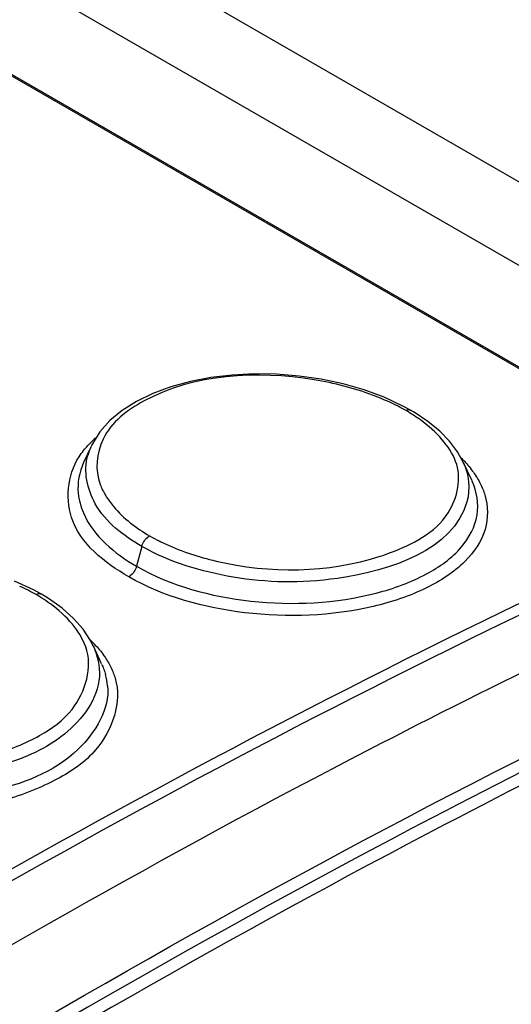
# Model space of a CAD drawing. Header units: inches. Extents: x 0 to 117, y 0 to 83.
# Tile 28 of 57: x 103.255 to 103.518, y 23.231 to 23.758. Entities that reach past the tile are written whole.
import ezdxf

# ---------------------------------------------------------------- set-up
doc = ezdxf.new("R2010")
doc.units = ezdxf.units.IN
doc.header["$LTSCALE"] = 6.4311023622
doc.header["$MEASUREMENT"] = 0
doc.layers.get('0').update_dxf_attribs({"linetype": 'CONTINUOUS'})

msp = doc.modelspace()

# ---------------------------------------------------------------- linework, layer by layer
at = {"color": 7, "linetype": 'CONTINUOUS'}
for p, q in [((101.927534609, 24.5919094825), (105.6728678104, 22.4295892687)), ((101.892779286, 24.5672867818), (103.700618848, 23.5235537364)), ((103.6398374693, 23.5032628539), (101.8678873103, 24.5262756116)), ((101.8695432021, 24.5263104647), (103.6414933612, 23.503297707)), ((103.4500042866, 23.5559874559), (103.4392898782, 23.5599233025)), ((103.4600366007, 23.5513294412), (103.4500042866, 23.5559874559)), ((103.4643697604, 23.5489533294), (103.4600366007, 23.5513294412)), ((103.4659812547, 23.5480042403), (103.4643613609, 23.5489581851)), ((103.4733823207, 23.5430843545), (103.4659812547, 23.5480042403)), ((103.479728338, 23.5378735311), (103.4733823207, 23.5430843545)), ((103.484990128, 23.5324655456), (103.479728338, 23.5378735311)), ((103.2933934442, 23.5297209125), (103.2893810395, 23.521020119)), ((103.4892025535, 23.5268925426), (103.484990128, 23.5324655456)), ((103.492332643, 23.5212616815), (103.4892025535, 23.5268925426)), ((103.4969709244, 23.5112052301), (103.4923311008, 23.5212651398)), ((103.3205019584, 23.4762288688), (103.3176560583, 23.4655570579)), ((103.2625462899, 23.452963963), (103.2524647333, 23.4575806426)), ((103.2668835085, 23.4505924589), (103.2625462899, 23.452963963)), ((103.2705728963, 23.4483557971), (103.2668762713, 23.4505966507)), ((103.2778851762, 23.4431550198), (103.2705728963, 23.4483557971)), ((103.2840432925, 23.437650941), (103.2778851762, 23.4431550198)), ((103.2890896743, 23.4318957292), (103.2840432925, 23.437650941)), ((103.2930792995, 23.4258534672), (103.2890896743, 23.4318957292)), ((103.2946082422, 23.4228510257), (103.2930792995, 23.4258534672)), ((103.2989978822, 23.4133354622), (103.294615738, 23.4228353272))]:
    msp.add_line(p, q, dxfattribs=at)
for points in [[(103.4392898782, 23.5599233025), (103.4280619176, 23.563134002), (103.4164163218, 23.565611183), (103.4045165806, 23.5673357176), (103.3925364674, 23.5682996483), (103.3805922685, 23.5684922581), (103.3688492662, 23.5679112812), (103.3574541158, 23.5665746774), (103.3465012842, 23.564489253), (103.3361127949, 23.5616420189), (103.3264702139, 23.5580678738), (103.3177418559, 23.5538249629), (103.3100245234, 23.5489506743), (103.3034361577, 23.5434902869), (103.2981074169, 23.5375265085), (103.2940909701, 23.531157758), (103.2935211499, 23.5299969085)], [(103.4643613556, 23.548958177), (103.4641828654, 23.549048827), (103.4637746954, 23.5491812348), (103.4633234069, 23.5492316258), (103.4628344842, 23.5491954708), (103.4623240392, 23.5490724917), (103.4618051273, 23.5488676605)], [(103.3205020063, 23.4762288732), (103.320734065, 23.4769667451), (103.3210436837, 23.4777203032), (103.3214259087, 23.4784671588), (103.3218654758, 23.4791759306), (103.3223529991, 23.4798341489), (103.322891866, 23.4804441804), (103.3234734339, 23.4809900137), (103.3240729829, 23.4814460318), (103.3246709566, 23.4818002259)], [(103.3176561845, 23.4655570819), (103.3174208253, 23.4648101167), (103.3171086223, 23.4640529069), (103.3167264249, 23.4633084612), (103.3162937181, 23.4626115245), (103.3158188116, 23.4619687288), (103.3152893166, 23.4613656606), (103.3147091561, 23.460816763), (103.314105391, 23.4603536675), (103.3134981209, 23.4599913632)], [(103.2668762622, 23.450596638), (103.2666286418, 23.4507166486), (103.2661944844, 23.4508380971), (103.2657144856, 23.4508694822), (103.2651949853, 23.4508058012), (103.2646546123, 23.4506475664), (103.2641083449, 23.4504012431)]]:
    msp.add_lwpolyline(points, dxfattribs=at)
for centre, radius, start, end in [((103.3936434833, 23.4241033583), 0.1421969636, 65.3332187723, 69.3812475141), ((103.3984568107, 23.434503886), 0.1307366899, 61.0170799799, 65.3479237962), ((103.4076009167, 23.4576490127), 0.1061081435, 58.1205239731, 59.2802486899), ((103.4114247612, 23.4637470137), 0.0989104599, 55.6708651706, 58.1358726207), ((103.4159117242, 23.4703487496), 0.0909282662, 53.9798702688, 55.6597519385), ((103.3232596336, 23.515980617), 0.0328737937, 155.2814569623, 164.4445802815), ((103.3344028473, 23.4901366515), 0.0585502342, 131.207653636, 134.9858447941), ((103.4443869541, 23.4765498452), 0.0663033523, 42.9491192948, 45.0451785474), ((103.3841385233, 23.5892119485), 0.1227748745, 241.0292786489, 243.7294282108), ((103.3870046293, 23.5949745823), 0.1292108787, 243.7207930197, 245.5388002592), ((103.4128941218, 23.5796659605), 0.1142135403, 287.8848563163, 290.7374559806), ((103.204481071, 23.3425150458), 0.1232673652, 61.0711530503, 65.6684892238), ((103.2127192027, 23.3640186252), 0.1005126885, 57.9629758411, 59.2515274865), ((103.2168618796, 23.3705569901), 0.0927725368, 54.7021073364, 57.9897684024), ((103.2209283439, 23.3763790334), 0.0856711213, 53.6561905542, 54.6718403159), ((103.2473320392, 23.3788608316), 0.0657480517, 42.2620559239, 45.8630136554), ((103.2681069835, 23.3983420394), 0.0342838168, 5.335658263, 15.8123871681)]:
    msp.add_arc(centre, radius, start, end, dxfattribs=at)
for points, knots in [([(103.4437178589, 23.5571918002), (103.433714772, 23.5609596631), (103.3937720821, 23.5710217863), (103.3483392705, 23.5685688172), (103.3214203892, 23.553882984)], [0, 0, 0, 0, 0.2584831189, 1, 1, 1, 1]), ([(103.3214203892, 23.553882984), (103.3127578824, 23.5491570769), (103.2972138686, 23.5374191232), (103.2954106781, 23.5169797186), (103.2982568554, 23.5094028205)], [0, 0, 0, 0, 0.5493818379, 1, 1, 1, 1]), ([(103.3134981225, 23.459991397), (103.300797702, 23.4673255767), (103.27701114, 23.4854152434), (103.2812868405, 23.5166964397), (103.2881847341, 23.5259800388)], [0, 0, 0, 0, 0.5590934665, 1, 1, 1, 1]), ([(103.3205019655, 23.4762288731), (103.3107610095, 23.4818525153), (103.2939050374, 23.494426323), (103.289268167, 23.5164200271), (103.2915899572, 23.5247963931)], [0, 0, 0, 0, 0.5640810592, 1, 1, 1, 1]), ([(103.4533355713, 23.4728520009), (103.4650307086, 23.4772851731), (103.4863703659, 23.4876973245), (103.4915519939, 23.5130387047), (103.4882196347, 23.5216887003)], [0, 0, 0, 0, 0.5743331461, 1, 1, 1, 1]), ([(103.497680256, 23.5159117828), (103.4983761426, 23.5149341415), (103.4996779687, 23.5129639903), (103.5008270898, 23.5109005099), (103.5013488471, 23.5098655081)], [0, 0, 0, 0, 0.5086770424, 1, 1, 1, 1]), ([(103.2982568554, 23.5094028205), (103.2986458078, 23.5083673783), (103.2995417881, 23.5062995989), (103.3006223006, 23.5043227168), (103.3012121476, 23.503342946)], [0, 0, 0, 0, 0.4916574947, 1, 1, 1, 1]), ([(103.3176562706, 23.4655570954), (103.3361408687, 23.4549396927), (103.3796753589, 23.4434659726), (103.433889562, 23.4460393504), (103.4716710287, 23.4595891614), (103.4914537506, 23.4735899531), (103.5018478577, 23.4923479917), (103.4995506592, 23.5055937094), (103.4969973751, 23.5111430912)], [0, 0, 0, 0, 0.2896846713, 0.5936248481, 0.7240128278, 0.8307342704, 0.9169876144, 1, 1, 1, 1]), ([(103.5013488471, 23.5098655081), (103.5018495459, 23.5088722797), (103.5027598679, 23.5068737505), (103.5034959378, 23.5048041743), (103.5038110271, 23.5037700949)], [0, 0, 0, 0, 0.5071300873, 1, 1, 1, 1]), ([(103.2865105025, 23.5046843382), (103.2868485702, 23.5010553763), (103.2915012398, 23.484287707), (103.3060518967, 23.4722902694), (103.3176561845, 23.4655570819)], [0, 0, 0, 0, 0.2136272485, 1, 1, 1, 1]), ([(103.3012121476, 23.503342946), (103.3024485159, 23.5012892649), (103.308771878, 23.492623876), (103.3175530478, 23.4860376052), (103.3246709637, 23.4818002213)], [0, 0, 0, 0, 0.2244320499, 1, 1, 1, 1]), ([(103.5038110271, 23.5037700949), (103.5056055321, 23.4978807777), (103.5057472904, 23.4840294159), (103.493005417, 23.4658784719), (103.4715552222, 23.4521988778), (103.4320717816, 23.4391648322), (103.3765754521, 23.4372005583), (103.3322575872, 23.4491643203), (103.3134981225, 23.459991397)], [0, 0, 0, 0, 0.0811946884, 0.1700993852, 0.2799752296, 0.412121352, 0.7143488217, 1, 1, 1, 1]), ([(102.7706458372, 22.9985856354), (102.8418697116, 23.0489398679), (103.1193642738, 23.2362993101), (103.4138400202, 23.3992294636), (103.6398354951, 23.5004095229)], [0, 0, 0, 0, 0.2605028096, 1, 1, 1, 1]), ([(103.4942416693, 23.5000675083), (103.4868837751, 23.4743089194), (103.4307422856, 23.4555414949), (103.3711229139, 23.4571668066), (103.3353708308, 23.4676471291), (103.3205020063, 23.4762288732)], [0, 0, 0, 0, 0.4282502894, 0.7255557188, 1, 1, 1, 1]), ([(102.7737403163, 22.9939631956), (102.8449132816, 23.0442814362), (103.1222096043, 23.2315068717), (103.4164748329, 23.3943207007), (103.6423088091, 23.4954284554)], [0, 0, 0, 0, 0.2605027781, 1, 1, 1, 1]), ([(102.7993378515, 22.9169677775), (102.8795600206, 22.9750418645), (103.1911157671, 23.1893921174), (103.5244802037, 23.3732050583), (103.7808692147, 23.4836517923)], [0, 0, 0, 0, 0.2618605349, 1, 1, 1, 1]), ([(103.3335013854, 23.4773614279), (103.3420448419, 23.4734739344), (103.3788526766, 23.4613782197), (103.4201111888, 23.4619704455), (103.4479696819, 23.4709717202)], [0, 0, 0, 0, 0.2427735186, 1, 1, 1, 1]), ([(103.6316638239, 23.4601690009), (103.5610420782, 23.427675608), (103.2708005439, 23.2846370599), (102.9955696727, 23.1119259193), (102.7958129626, 22.9688045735)], [0, 0, 0, 0, 0.2403226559, 1, 1, 1, 1]), ([(103.6993431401, 23.4406097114), (103.6238035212, 23.4061121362), (103.3123512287, 23.2531077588), (103.0176661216, 23.0669330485), (102.8039469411, 22.9122183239)], [0, 0, 0, 0, 0.2393987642, 1, 1, 1, 1]), ([(103.680494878, 23.425004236), (103.6069280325, 23.3908985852), (103.3039208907, 23.2402365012), (103.0168933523, 23.0582876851), (102.808554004, 22.9074674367)], [0, 0, 0, 0, 0.2397009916, 1, 1, 1, 1]), ([(103.1269431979, 23.3752730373), (103.1434924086, 23.366115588), (103.182343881, 23.3558691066), (103.2311177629, 23.3597365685), (103.2650931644, 23.373493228), (103.2879094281, 23.3895885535), (103.2944869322, 23.4117756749), (103.2905464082, 23.4225023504)], [0, 0, 0, 0, 0.2835736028, 0.5845513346, 0.7172822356, 0.8286679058, 1, 1, 1, 1]), ([(103.3005708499, 23.4173153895), (103.3012174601, 23.4163749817), (103.3024292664, 23.4144766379), (103.303497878, 23.4124937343), (103.3039847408, 23.4114975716)], [0, 0, 0, 0, 0.5072191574, 1, 1, 1, 1]), ([(103.2990476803, 23.4132187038), (103.2994621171, 23.4123147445), (103.3002173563, 23.4104947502), (103.300829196, 23.4086213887), (103.30109347, 23.4076839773)], [0, 0, 0, 0, 0.5052031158, 1, 1, 1, 1]), ([(103.3039847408, 23.4114975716), (103.3044495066, 23.4105466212), (103.3052974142, 23.4086310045), (103.3059870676, 23.4066525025), (103.3062849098, 23.405662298)], [0, 0, 0, 0, 0.5058352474, 1, 1, 1, 1]), ([(103.3062849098, 23.405662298), (103.3100736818, 23.3930661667), (103.301254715, 23.3680878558), (103.2745450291, 23.3501736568), (103.2352318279, 23.3347166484), (103.179496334, 23.3310036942), (103.1346015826, 23.3419703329), (103.1159995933, 23.35296636)], [0, 0, 0, 0, 0.1716382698, 0.2842603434, 0.417576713, 0.7180299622, 1, 1, 1, 1]), ([(103.2978289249, 23.4065744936), (103.2970984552, 23.3946061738), (103.2804381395, 23.3725675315), (103.2449097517, 23.3573068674), (103.1912169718, 23.3485703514), (103.1469656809, 23.3559742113), (103.1229854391, 23.3698154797)], [0, 0, 0, 0, 0.1812450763, 0.3655745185, 0.5814770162, 1, 1, 1, 1]), ([(103.3022422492, 23.4015301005), (103.3033831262, 23.389182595), (103.2853427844, 23.3592621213), (103.2359588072, 23.3415873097), (103.1774281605, 23.3377254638), (103.1368985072, 23.3486830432), (103.1199458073, 23.3584172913)], [0, 0, 0, 0, 0.1757456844, 0.425172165, 0.7229385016, 1, 1, 1, 1])]:
    msp.add_open_spline(points, degree=3, knots=knots, dxfattribs=at)
for points in [[(103.4810827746, 23.5333087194), (103.4776644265, 23.5373047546), (103.4736365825, 23.5407993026), (103.4693838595, 23.5438924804)], [(103.2881847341, 23.5259800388), (103.2896497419, 23.5279517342), (103.2912755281, 23.5298105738), (103.2930118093, 23.5315481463)], [(103.4882196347, 23.5216887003), (103.4865855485, 23.5259303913), (103.4840375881, 23.5298545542), (103.4810827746, 23.5333087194)], [(103.2893714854, 23.5210209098), (103.2870649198, 23.515996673), (103.2859977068, 23.5101889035), (103.2865105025, 23.5046843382)], [(103.4923324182, 23.5212601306), (103.4953073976, 23.5148213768), (103.4961897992, 23.5068875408), (103.4942416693, 23.5000675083)], [(103.492918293, 23.521725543), (103.4946246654, 23.5198915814), (103.496227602, 23.517952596), (103.497680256, 23.5159117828)], [(103.2834112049, 23.4345677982), (103.2800151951, 23.4386554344), (103.2759799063, 23.4422353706), (103.2716995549, 23.4453850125)], [(103.2905464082, 23.4225023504), (103.2889352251, 23.4268882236), (103.2863970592, 23.4309738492), (103.2834112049, 23.4345677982)], [(103.2946171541, 23.4228290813), (103.2969336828, 23.4178154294), (103.2981653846, 23.4120871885), (103.2978289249, 23.4065744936)], [(103.2959906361, 23.4230778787), (103.2976390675, 23.4212604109), (103.2991806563, 23.4193372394), (103.3005708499, 23.4173153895)]]:
    msp.add_open_spline(points, degree=3, dxfattribs=at)

doc.saveas('drawing.dxf')
